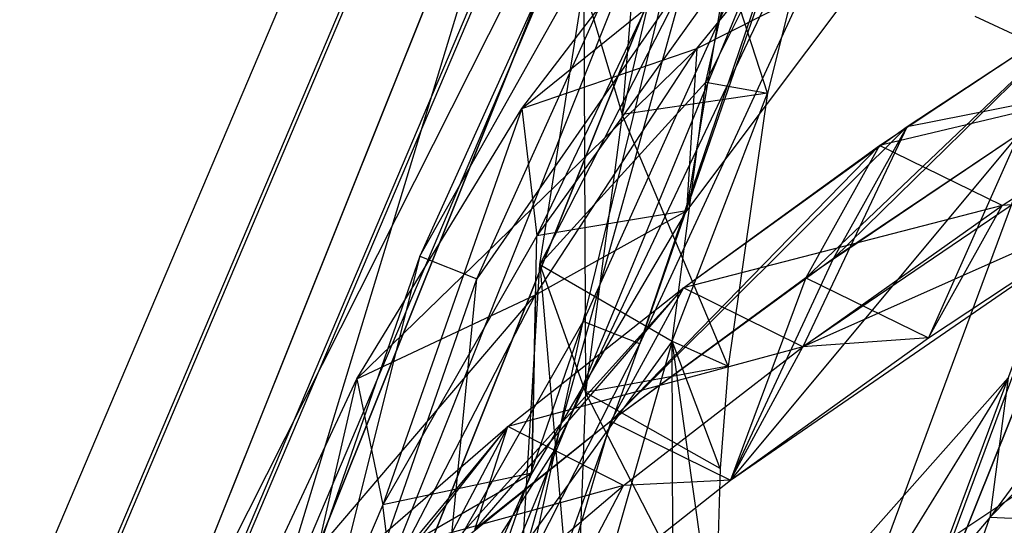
# Model space of a CAD drawing. Extents: x 5.4 to 34.8, y -14.7 to 14.7.
# Tile 49 of 251: x 6.1 to 8.1, y 4.7 to 5.7. Entities that reach past the tile are written whole.
import ezdxf

# ---------------------------------------------------------------- set-up
doc = ezdxf.new("R2010")
doc.units = 0
doc.header["$LTSCALE"] = 2.54
doc.layers.get('0').update_dxf_attribs({"color": 13, "linetype": 'CONTINUOUS'})

# ---------------------------------------------------------------- blocks, each defined once
blk = doc.blocks.new('BOHO_S_PM_7777_STL')
at = {"color": 0}
for p, q in [((8.1413, 6.9464, 4.4547), (7.1613, 4.8797, 4.4547)), ((8.1413, 6.9464, 4.6547), (7.1613, 4.8797, 4.4547)), ((8.1413, 6.9464, 4.4547), (7.1613, 4.8797, 4.4547)), ((8.1413, 6.9464, 4.6547), (7.1613, 4.8797, 4.4547)), ((8.1413, 6.9464, 4.6547), (7.1613, 4.8797, 4.6547)), ((8.1413, 6.9464, 4.6547), (7.1613, 4.8797, 4.6547)), ((7.1131, 6.9169, 7.6533), (6.1096, 4.5529, 7.6533)), ((7.1131, 6.9169, 7.6533), (6.1096, 4.5529, 7.6533)), ((6.2171, 4.5179, 7.8575), (7.2129, 6.8639, 7.8575)), ((6.2171, 4.5179, 7.8575), (7.2129, 6.8639, 7.8575)), ((6.2241, 4.5157, 7.4533), (7.2194, 6.8604, 7.4533)), ((6.2241, 4.5157, 7.4533), (7.2194, 6.8604, 7.4533)), ((7.419, 6.7543, 7.8618), (6.4391, 4.4458, 7.8618)), ((7.419, 6.7543, 7.8618), (6.4391, 4.4458, 7.8618)), ((6.4461, 4.4435, 7.4575), (7.4255, 6.7508, 7.4575)), ((6.4461, 4.4435, 7.4575), (7.4255, 6.7508, 7.4575)), ((6.5536, 4.4086, 7.6618), (7.5253, 6.6978, 7.6618)), ((6.5536, 4.4086, 7.6618), (7.5253, 6.6978, 7.6618)), ((7.3322, 5.0933, 12.1618), (7.9587, 6.4479, 12.1618)), ((7.3322, 5.0933, 12.1618), (7.9587, 6.4479, 12.1618)), ((7.1826, 6.4405, 10.1567), (6.317, 4.2815, 10.1567)), ((6.317, 4.2815, 9.9567), (7.1826, 6.4405, 9.9567)), ((6.317, 4.2815, 9.9567), (7.1826, 6.4405, 9.9567)), ((6.317, 4.2815, 9.9567), (7.1826, 6.4405, 10.1567)), ((6.317, 4.2815, 9.9567), (7.1826, 6.4405, 10.1567)), ((7.1826, 6.4405, 10.1567), (6.317, 4.2815, 10.1567)), ((7.1826, 6.4405, 10.1567), (6.508, 4.2222, 10.1567)), ((7.1826, 6.4405, 10.1567), (6.508, 4.2222, 10.1567)), ((7.4238, 6.4302, 12.1533), (6.8985, 5.266, 12.1533)), ((7.4238, 6.4302, 12.1533), (6.8985, 5.266, 12.1533)), ((6.588, 4.0273, 12.3575), (7.5246, 6.3791, 12.3575)), ((6.588, 4.0273, 12.3575), (7.5246, 6.3791, 12.3575)), ((6.8985, 5.266, 12.1533), (7.5246, 6.3791, 12.3575)), ((6.8985, 5.266, 12.1533), (7.5246, 6.3791, 12.3575)), ((7.0104, 5.2215, 11.9533), (7.5312, 6.3758, 11.9533)), ((7.0104, 5.2215, 11.9533), (7.5312, 6.3758, 11.9533)), ((7.2204, 5.1379, 12.3618), (7.5246, 6.3791, 12.3575)), ((7.2204, 5.1379, 12.3618), (7.5246, 6.3791, 12.3575)), ((6.317, 4.2815, 9.9567), (7.3616, 6.3514, 9.9567)), ((6.317, 4.2815, 9.9567), (7.3616, 6.3514, 9.9567)), ((6.508, 4.2222, 10.1567), (7.3616, 6.3514, 10.1567)), ((7.3616, 6.3514, 10.1567), (6.508, 4.2222, 9.9567)), ((6.508, 4.2222, 9.9567), (7.3616, 6.3514, 9.9567)), ((7.3616, 6.3514, 10.1567), (6.508, 4.2222, 9.9567)), ((6.508, 4.2222, 10.1567), (7.3616, 6.3514, 10.1567)), ((6.508, 4.2222, 9.9567), (7.3616, 6.3514, 9.9567)), ((7.3631, 6.3367, 8.1653), (7.2968, 5.5453, 7.2098)), ((7.3631, 6.3367, 8.1653), (7.2968, 5.5453, 7.2098)), ((6.919, 4.2811, 11.9575), (7.7394, 6.2704, 11.9575)), ((6.919, 4.2811, 11.9575), (7.7394, 6.2704, 11.9575)), ((7.7394, 6.2704, 11.9575), (7.0104, 5.2215, 11.9533)), ((7.7394, 6.2704, 11.9575), (7.0104, 5.2215, 11.9533)), ((7.7329, 6.2737, 12.3618), (7.2204, 5.1379, 12.3618)), ((7.7329, 6.2737, 12.3618), (7.2204, 5.1379, 12.3618)), ((7.3322, 5.0933, 12.1618), (7.7329, 6.2737, 12.3618)), ((7.3322, 5.0933, 12.1618), (7.7329, 6.2737, 12.3618)), ((7.7394, 6.2704, 11.9575), (7.3322, 5.0933, 12.1618)), ((7.7394, 6.2704, 11.9575), (7.3322, 5.0933, 12.1618)), ((7.545, 6.2601, 4.4547), (6.7036, 4.1616, 4.4547)), ((6.7036, 4.1616, 4.4547), (7.545, 6.2601, 4.6547)), ((6.7036, 4.1616, 4.4547), (7.545, 6.2601, 4.6547)), ((6.7036, 4.1616, 4.6547), (7.545, 6.2601, 4.6547)), ((7.545, 6.2601, 4.4547), (6.7036, 4.1616, 4.4547)), ((6.7036, 4.1616, 4.6547), (7.545, 6.2601, 4.6547)), ((7.545, 6.2601, 4.4547), (7.1613, 4.8797, 4.4547)), ((7.545, 6.2601, 4.4547), (7.1613, 4.8797, 4.4547)), ((7.545, 6.2601, 4.6547), (7.1613, 4.8797, 4.6547)), ((7.545, 6.2601, 4.6547), (7.1613, 4.8797, 4.6547)), ((7.0996, 5.5573, 12.0247), (7.8285, 6.1457, 12.7274)), ((7.0996, 5.5573, 12.0247), (7.8285, 6.1457, 12.7274)), ((7.4442, 5.6758, 12.0944), (7.8285, 6.1457, 12.7274)), ((7.4442, 5.6758, 12.0944), (7.8285, 6.1457, 12.7274)), ((7.4617, 5.609, 7.0806), (7.7147, 6.114, 8.0828)), ((7.4617, 5.609, 7.0806), (7.7147, 6.114, 8.0828)), ((7.7147, 6.114, 8.0828), (7.5835, 5.5875, 7.2874)), ((7.7147, 6.114, 8.0828), (7.5835, 5.5875, 7.2874)), ((7.5751, 6.1097, 7.8345), (7.1348, 5.2498, 6.5329)), ((7.5751, 6.1097, 7.8345), (7.1348, 5.2498, 6.5329)), ((7.4617, 5.609, 7.0806), (7.5751, 6.1097, 7.8345)), ((7.4617, 5.609, 7.0806), (7.5751, 6.1097, 7.8345)), ((7.0996, 5.5573, 12.0247), (7.5002, 6.0824, 12.7192)), ((7.0996, 5.5573, 12.0247), (7.5002, 6.0824, 12.7192)), ((7.5002, 6.0824, 12.7192), (7.1286, 5.3064, 11.863)), ((7.5002, 6.0824, 12.7192), (7.1286, 5.3064, 11.863)), ((7.4233, 6.0819, 8.0189), (7.2968, 5.5453, 7.2098)), ((7.4233, 6.0819, 8.0189), (7.2968, 5.5453, 7.2098)), ((7.5835, 5.5875, 7.2874), (7.4233, 6.0819, 8.0189)), ((7.5835, 5.5875, 7.2874), (7.4233, 6.0819, 8.0189)), ((7.7984, 5.8543, 12.5216), (7.4236, 5.3557, 11.8393)), ((7.7984, 5.8543, 12.5216), (7.4236, 5.3557, 11.8393)), ((7.4442, 5.6758, 12.0944), (7.7984, 5.8543, 12.5216)), ((7.4442, 5.6758, 12.0944), (7.7984, 5.8543, 12.5216)), ((7.5024, 5.827, 12.5618), (7.1286, 5.3064, 11.863)), ((7.5024, 5.827, 12.5618), (7.1286, 5.3064, 11.863)), ((7.4236, 5.3557, 11.8393), (7.5024, 5.827, 12.5618)), ((7.4236, 5.3557, 11.8393), (7.5024, 5.827, 12.5618)), ((8.4156, 5.8267, 15.0829), (7.6326, 3.8735, 15.0829)), ((7.6326, 3.8735, 14.8829), (8.4156, 5.8267, 14.8829)), ((7.6326, 3.8735, 14.8829), (8.4156, 5.8267, 14.8829)), ((7.6326, 3.8735, 14.8829), (8.4156, 5.8267, 15.0829)), ((7.6326, 3.8735, 14.8829), (8.4156, 5.8267, 15.0829)), ((8.4156, 5.8267, 15.0829), (7.6326, 3.8735, 15.0829)), ((7.1348, 5.2498, 6.5329), (7.2212, 5.7989, 7.3511)), ((7.1348, 5.2498, 6.5329), (7.2212, 5.7989, 7.3511)), ((7.2212, 5.7989, 7.3511), (7.2968, 5.5453, 7.2098)), ((7.2212, 5.7989, 7.3511), (7.2968, 5.5453, 7.2098)), ((7.2212, 5.7989, 7.3511), (7.2245, 4.9978, 6.3971)), ((7.2212, 5.7989, 7.3511), (7.2245, 4.9978, 6.3971)), ((8.2277, 5.765, 14.3964), (7.6591, 5.2237, 13.8482)), ((8.2277, 5.765, 14.3964), (7.6591, 5.2237, 13.8482)), ((7.7133, 5.2616, 13.9285), (8.2277, 5.765, 14.3964)), ((7.7133, 5.2616, 13.9285), (8.2277, 5.765, 14.3964)), ((7.8045, 5.4841, 13.8153), (8.2277, 5.765, 14.3964)), ((7.8045, 5.4841, 13.8153), (8.2277, 5.765, 14.3964)), ((7.859, 5.5216, 13.8942), (8.2277, 5.765, 14.3964)), ((7.859, 5.5216, 13.8942), (8.2277, 5.765, 14.3964)), ((8.1968, 5.7256, 2.1533), (7.3477, 3.4369, 2.1533)), ((8.1968, 5.7256, 2.1533), (7.3477, 3.4369, 2.1533)), ((8.2775, 5.605, 2.5329), (7.9926, 5.7388, 3.2236)), ((8.2775, 5.605, 2.5329), (7.9926, 5.7388, 3.2236)), ((8.2775, 5.605, 2.5329), (7.9926, 5.7388, 3.2236)), ((6.7741, 5.0244, 11.2955), (7.4442, 5.6758, 12.0944)), ((6.7741, 5.0244, 11.2955), (7.4442, 5.6758, 12.0944)), ((7.0996, 5.5573, 12.0247), (7.4442, 5.6758, 12.0944)), ((7.0996, 5.5573, 12.0247), (7.4442, 5.6758, 12.0944)), ((7.1262, 5.1903, 11.4341), (7.4442, 5.6758, 12.0944)), ((7.1262, 5.1903, 11.4341), (7.4442, 5.6758, 12.0944)), ((7.4442, 5.6758, 12.0944), (7.4236, 5.3557, 11.8393)), ((7.4442, 5.6758, 12.0944), (7.4236, 5.3557, 11.8393)), ((8.2986, 5.6767, 2.3575), (7.4569, 3.4075, 2.3575)), ((8.2986, 5.6767, 2.3575), (7.4569, 3.4075, 2.3575)), ((7.464, 3.4056, 1.9533), (8.3053, 5.6735, 1.9533)), ((7.464, 3.4056, 1.9533), (8.3053, 5.6735, 1.9533)), ((8.4735, 5.6439, 14.5187), (7.6534, 5.0879, 13.3555)), ((8.4735, 5.6439, 14.5187), (7.6534, 5.0879, 13.3555)), ((8.4735, 5.6439, 14.5187), (7.8045, 5.4841, 13.8153)), ((8.4735, 5.6439, 14.5187), (7.8045, 5.4841, 13.8153)), ((7.859, 5.5216, 13.8942), (8.4735, 5.6439, 14.5187)), ((7.859, 5.5216, 13.8942), (8.4735, 5.6439, 14.5187)), ((8.046, 5.3661, 13.9486), (8.4735, 5.6439, 14.5187)), ((8.046, 5.3661, 13.9486), (8.4735, 5.6439, 14.5187)), ((7.4617, 5.609, 7.0806), (7.1348, 5.2498, 6.5329)), ((7.4617, 5.609, 7.0806), (7.1348, 5.2498, 6.5329)), ((7.3957, 5.0991, 6.324), (7.4617, 5.609, 7.0806)), ((7.3957, 5.0991, 6.324), (7.4617, 5.609, 7.0806)), ((7.4617, 5.609, 7.0806), (7.5835, 5.5875, 7.2874)), ((7.4617, 5.609, 7.0806), (7.5835, 5.5875, 7.2874)), ((8.6364, 5.5917, 15.7051), (8.0218, 4.7514, 15.0511)), ((8.6364, 5.5917, 15.7051), (8.0218, 4.7514, 15.0511)), ((7.5835, 5.5875, 7.2874), (7.2968, 5.5453, 7.2098)), ((7.5835, 5.5875, 7.2874), (7.2968, 5.5453, 7.2098)), ((7.3957, 5.0991, 6.324), (7.5835, 5.5875, 7.2874)), ((7.3957, 5.0991, 6.324), (7.5835, 5.5875, 7.2874)), ((7.5835, 5.5875, 7.2874), (7.506, 5.0495, 6.4872)), ((7.5835, 5.5875, 7.2874), (7.506, 5.0495, 6.4872)), ((6.7741, 5.0244, 11.2955), (7.0996, 5.5573, 12.0247)), ((6.7741, 5.0244, 11.2955), (7.0996, 5.5573, 12.0247)), ((7.0996, 5.5573, 12.0247), (6.8254, 4.7763, 11.1349)), ((7.0996, 5.5573, 12.0247), (6.8254, 4.7763, 11.1349)), ((7.0996, 5.5573, 12.0247), (7.1286, 5.3064, 11.863)), ((7.0996, 5.5573, 12.0247), (7.1286, 5.3064, 11.863)), ((7.2968, 5.5453, 7.2098), (7.2245, 4.9978, 6.3971)), ((7.2968, 5.5453, 7.2098), (7.2245, 4.9978, 6.3971)), ((7.506, 5.0495, 6.4872), (7.2968, 5.5453, 7.2098)), ((7.506, 5.0495, 6.4872), (7.2968, 5.5453, 7.2098)), ((7.275, 4.9412, 13.2319), (7.859, 5.5216, 13.8942)), ((7.275, 4.9412, 13.2319), (7.859, 5.5216, 13.8942)), ((7.4178, 5.2042, 13.2109), (7.859, 5.5216, 13.8942)), ((7.4178, 5.2042, 13.2109), (7.859, 5.5216, 13.8942)), ((7.859, 5.5216, 13.8942), (7.6534, 5.0879, 13.3555)), ((7.859, 5.5216, 13.8942), (7.6534, 5.0879, 13.3555)), ((7.7133, 5.2616, 13.9285), (7.859, 5.5216, 13.8942)), ((7.7133, 5.2616, 13.9285), (7.859, 5.5216, 13.8942)), ((8.0797, 5.5075, 14.4388), (7.5107, 4.8248, 13.3765)), ((8.0797, 5.5075, 14.4388), (7.5107, 4.8248, 13.3765)), ((8.0797, 5.5075, 14.4388), (7.6591, 5.2237, 13.8482)), ((8.0797, 5.5075, 14.4388), (7.6591, 5.2237, 13.8482)), ((8.0797, 5.5075, 14.4388), (7.7133, 5.2616, 13.9285)), ((8.0797, 5.5075, 14.4388), (7.7133, 5.2616, 13.9285)), ((8.0797, 5.5075, 14.4388), (7.9006, 5.1057, 13.9815)), ((8.0797, 5.5075, 14.4388), (7.9006, 5.1057, 13.9815)), ((7.8045, 5.4841, 13.8153), (7.275, 4.9412, 13.2319)), ((7.8045, 5.4841, 13.8153), (7.275, 4.9412, 13.2319)), ((7.4178, 5.2042, 13.2109), (7.8045, 5.4841, 13.8153)), ((7.4178, 5.2042, 13.2109), (7.8045, 5.4841, 13.8153)), ((7.8045, 5.4841, 13.8153), (7.6591, 5.2237, 13.8482)), ((7.8045, 5.4841, 13.8153), (7.6591, 5.2237, 13.8482)), ((8.046, 5.3661, 13.9486), (7.8045, 5.4841, 13.8153)), ((8.046, 5.3661, 13.9486), (7.8045, 5.4841, 13.8153)), ((7.5107, 4.8248, 13.3765), (8.3254, 5.3864, 14.5611)), ((7.5107, 4.8248, 13.3765), (8.3254, 5.3864, 14.5611)), ((8.3254, 5.3864, 14.5611), (7.6534, 5.0879, 13.3555)), ((8.3254, 5.3864, 14.5611), (7.6534, 5.0879, 13.3555)), ((7.9006, 5.1057, 13.9815), (8.3254, 5.3864, 14.5611)), ((7.9006, 5.1057, 13.9815), (8.3254, 5.3864, 14.5611)), ((8.3254, 5.3864, 14.5611), (8.046, 5.3661, 13.9486)), ((8.3254, 5.3864, 14.5611), (8.046, 5.3661, 13.9486)), ((8.046, 5.3661, 13.9486), (7.4178, 5.2042, 13.2109)), ((8.046, 5.3661, 13.9486), (7.4178, 5.2042, 13.2109)), ((7.6534, 5.0879, 13.3555), (8.046, 5.3661, 13.9486)), ((7.6534, 5.0879, 13.3555), (8.046, 5.3661, 13.9486)), ((7.9006, 5.1057, 13.9815), (8.046, 5.3661, 13.9486)), ((7.9006, 5.1057, 13.9815), (8.046, 5.3661, 13.9486)), ((7.4236, 5.3557, 11.8393), (7.1188, 4.839, 11.1316)), ((7.4236, 5.3557, 11.8393), (7.1188, 4.839, 11.1316)), ((7.1262, 5.1903, 11.4341), (7.4236, 5.3557, 11.8393)), ((7.1262, 5.1903, 11.4341), (7.4236, 5.3557, 11.8393)), ((7.4236, 5.3557, 11.8393), (7.1286, 5.3064, 11.863)), ((7.4236, 5.3557, 11.8393), (7.1286, 5.3064, 11.863)), ((7.1286, 5.3064, 11.863), (6.8254, 4.7763, 11.1349)), ((7.1286, 5.3064, 11.863), (6.8254, 4.7763, 11.1349)), ((7.1188, 4.839, 11.1316), (7.1286, 5.3064, 11.863)), ((7.1188, 4.839, 11.1316), (7.1286, 5.3064, 11.863)), ((8.574, 5.3159, 15.605), (8.0218, 4.7514, 15.0511)), ((8.574, 5.3159, 15.605), (8.0218, 4.7514, 15.0511)), ((6.8985, 5.266, 12.1533), (6.4797, 4.0595, 12.1533)), ((6.8985, 5.266, 12.1533), (6.4797, 4.0595, 12.1533)), ((6.8985, 5.266, 12.1533), (6.588, 4.0273, 12.3575)), ((6.8985, 5.266, 12.1533), (6.588, 4.0273, 12.3575)), ((6.8985, 5.266, 12.1533), (7.0104, 5.2215, 11.9533)), ((6.8985, 5.266, 12.1533), (7.0104, 5.2215, 11.9533)), ((7.7133, 5.2616, 13.9285), (7.275, 4.9412, 13.2319)), ((7.7133, 5.2616, 13.9285), (7.275, 4.9412, 13.2319)), ((7.5107, 4.8248, 13.3765), (7.7133, 5.2616, 13.9285)), ((7.5107, 4.8248, 13.3765), (7.7133, 5.2616, 13.9285)), ((7.1015, 4.6929, 5.7148), (7.1348, 5.2498, 6.5329)), ((7.1015, 4.6929, 5.7148), (7.1348, 5.2498, 6.5329)), ((7.1348, 5.2498, 6.5329), (7.3957, 5.0991, 6.324)), ((7.1348, 5.2498, 6.5329), (7.3957, 5.0991, 6.324)), ((7.1348, 5.2498, 6.5329), (7.2245, 4.9978, 6.3971)), ((7.1348, 5.2498, 6.5329), (7.2245, 4.9978, 6.3971)), ((7.1348, 5.2498, 6.5329), (7.2045, 4.4428, 5.5848)), ((7.1348, 5.2498, 6.5329), (7.2045, 4.4428, 5.5848)), ((6.5951, 4.0252, 11.9533), (7.0104, 5.2215, 11.9533)), ((6.5951, 4.0252, 11.9533), (7.0104, 5.2215, 11.9533)), ((6.919, 4.2811, 11.9575), (7.0104, 5.2215, 11.9533)), ((6.919, 4.2811, 11.9575), (7.0104, 5.2215, 11.9533)), ((7.6591, 5.2237, 13.8482), (7.275, 4.9412, 13.2319)), ((7.6591, 5.2237, 13.8482), (7.275, 4.9412, 13.2319)), ((7.6591, 5.2237, 13.8482), (7.5107, 4.8248, 13.3765)), ((7.6591, 5.2237, 13.8482), (7.5107, 4.8248, 13.3765)), ((7.6591, 5.2237, 13.8482), (7.9006, 5.1057, 13.9815)), ((7.6591, 5.2237, 13.8482), (7.9006, 5.1057, 13.9815)), ((7.4178, 5.2042, 13.2109), (6.9319, 4.6656, 12.5886)), ((7.4178, 5.2042, 13.2109), (6.9319, 4.6656, 12.5886)), ((7.0069, 4.728, 12.7389), (7.4178, 5.2042, 13.2109)), ((7.0069, 4.728, 12.7389), (7.4178, 5.2042, 13.2109)), ((7.0717, 4.931, 12.5818), (7.4178, 5.2042, 13.2109)), ((7.0717, 4.931, 12.5818), (7.4178, 5.2042, 13.2109)), ((7.0717, 4.931, 12.5818), (7.4178, 5.2042, 13.2109)), ((7.4178, 5.2042, 13.2109), (7.275, 4.9412, 13.2319)), ((7.4178, 5.2042, 13.2109), (7.275, 4.9412, 13.2319)), ((7.4178, 5.2042, 13.2109), (7.275, 4.9412, 13.2319)), ((7.4178, 5.2042, 13.2109), (7.275, 4.9412, 13.2319)), ((7.6534, 5.0879, 13.3555), (7.4178, 5.2042, 13.2109)), ((7.6534, 5.0879, 13.3555), (7.4178, 5.2042, 13.2109)), ((7.6534, 5.0879, 13.3555), (7.4178, 5.2042, 13.2109)), ((6.5202, 4.4812, 10.5407), (7.1262, 5.1903, 11.4341)), ((6.5202, 4.4812, 10.5407), (7.1262, 5.1903, 11.4341)), ((6.7741, 5.0244, 11.2955), (7.1262, 5.1903, 11.4341)), ((6.7741, 5.0244, 11.2955), (7.1262, 5.1903, 11.4341)), ((6.8702, 4.6946, 10.749), (7.1262, 5.1903, 11.4341)), ((6.8702, 4.6946, 10.749), (7.1262, 5.1903, 11.4341)), ((7.1262, 5.1903, 11.4341), (7.1188, 4.839, 11.1316)), ((7.1262, 5.1903, 11.4341), (7.1188, 4.839, 11.1316)), ((6.588, 4.0273, 12.3575), (7.2204, 5.1379, 12.3618)), ((6.588, 4.0273, 12.3575), (7.2204, 5.1379, 12.3618)), ((7.2204, 5.1379, 12.3618), (6.8117, 3.9607, 12.3618)), ((7.2204, 5.1379, 12.3618), (6.8117, 3.9607, 12.3618)), ((7.0266, 4.2462, 12.1618), (7.2204, 5.1379, 12.3618)), ((7.0266, 4.2462, 12.1618), (7.2204, 5.1379, 12.3618)), ((7.3322, 5.0933, 12.1618), (7.2204, 5.1379, 12.3618)), ((7.3322, 5.0933, 12.1618), (7.2204, 5.1379, 12.3618)), ((7.5107, 4.8248, 13.3765), (7.9006, 5.1057, 13.9815)), ((7.5107, 4.8248, 13.3765), (7.9006, 5.1057, 13.9815)), ((7.9006, 5.1057, 13.9815), (7.6534, 5.0879, 13.3555)), ((7.9006, 5.1057, 13.9815), (7.6534, 5.0879, 13.3555)), ((6.919, 4.2811, 11.9575), (7.3322, 5.0933, 12.1618)), ((6.919, 4.2811, 11.9575), (7.3322, 5.0933, 12.1618)), ((7.0266, 4.2462, 12.1618), (7.3322, 5.0933, 12.1618)), ((7.0266, 4.2462, 12.1618), (7.3322, 5.0933, 12.1618)), ((7.6534, 5.0879, 13.3555), (7.0717, 4.931, 12.5818)), ((7.6534, 5.0879, 13.3555), (7.0717, 4.931, 12.5818)), ((7.3957, 5.0991, 6.324), (7.1015, 4.6929, 5.7148)), ((7.3957, 5.0991, 6.324), (7.1015, 4.6929, 5.7148)), ((7.3957, 5.0991, 6.324), (7.1194, 4.1313, 4.9012)), ((7.3957, 5.0991, 6.324), (7.1194, 4.1313, 4.9012)), ((7.3, 4.8147, 12.7379), (7.6534, 5.0879, 13.3555)), ((7.3, 4.8147, 12.7379), (7.6534, 5.0879, 13.3555)), ((7.4905, 4.8478, 6.1903), (7.3957, 5.0991, 6.324)), ((7.3957, 5.0991, 6.324), (7.506, 5.0495, 6.4872)), ((7.4905, 4.8478, 6.1903), (7.3957, 5.0991, 6.324)), ((7.4803, 4.5034, 5.6867), (7.3957, 5.0991, 6.324)), ((7.4803, 4.5034, 5.6867), (7.3957, 5.0991, 6.324)), ((7.3993, 4.0633, 4.8168), (7.3957, 5.0991, 6.324)), ((7.3957, 5.0991, 6.324), (7.506, 5.0495, 6.4872)), ((7.3993, 4.0633, 4.8168), (7.3957, 5.0991, 6.324)), ((7.5107, 4.8248, 13.3765), (7.6534, 5.0879, 13.3555)), ((7.5107, 4.8248, 13.3765), (7.6534, 5.0879, 13.3555)), ((7.5107, 4.8248, 13.3765), (7.6534, 5.0879, 13.3555)), ((7.506, 5.0495, 6.4872), (7.2245, 4.9978, 6.3971)), ((7.506, 5.0495, 6.4872), (7.2245, 4.9978, 6.3971)), ((7.506, 5.0495, 6.4872), (7.4905, 4.8478, 6.1903)), ((7.506, 5.0495, 6.4872), (7.4905, 4.8478, 6.1903)), ((8.0582, 5.0265, 15.165), (7.5263, 4.1678, 14.4715)), ((8.0582, 5.0265, 15.165), (7.5263, 4.1678, 14.4715)), ((7.5367, 4.4395, 14.5983), (8.0582, 5.0265, 15.165)), ((7.5367, 4.4395, 14.5983), (8.0582, 5.0265, 15.165)), ((8.0582, 5.0265, 15.165), (8.0218, 4.7514, 15.0511)), ((8.0582, 5.0265, 15.165), (8.0218, 4.7514, 15.0511)), ((6.5202, 4.4812, 10.5407), (6.7741, 5.0244, 11.2955)), ((6.5202, 4.4812, 10.5407), (6.7741, 5.0244, 11.2955)), ((6.7741, 5.0244, 11.2955), (6.5922, 4.2368, 10.3822)), ((6.7741, 5.0244, 11.2955), (6.5922, 4.2368, 10.3822)), ((6.7741, 5.0244, 11.2955), (6.8254, 4.7763, 11.1349)), ((6.7741, 5.0244, 11.2955), (6.8254, 4.7763, 11.1349)), ((7.2245, 4.9978, 6.3971), (7.2045, 4.4428, 5.5848)), ((7.2245, 4.9978, 6.3971), (7.2045, 4.4428, 5.5848)), ((7.4803, 4.5034, 5.6867), (7.2245, 4.9978, 6.3971)), ((7.4905, 4.8478, 6.1903), (7.2245, 4.9978, 6.3971)), ((7.4803, 4.5034, 5.6867), (7.2245, 4.9978, 6.3971)), ((7.4905, 4.8478, 6.1903), (7.2245, 4.9978, 6.3971)), ((7.0717, 4.931, 12.5818), (6.6345, 4.4028, 11.917)), ((7.0717, 4.931, 12.5818), (6.6345, 4.4028, 11.917)), ((6.7124, 4.4743, 12.1065), (7.0717, 4.931, 12.5818)), ((6.7124, 4.4743, 12.1065), (7.0717, 4.931, 12.5818)), ((6.7707, 4.6699, 11.9268), (7.0717, 4.931, 12.5818)), ((6.7707, 4.6699, 11.9268), (7.0717, 4.931, 12.5818)), ((6.7707, 4.6699, 11.9268), (7.0717, 4.931, 12.5818)), ((7.275, 4.9412, 13.2319), (6.9319, 4.6656, 12.5886)), ((7.275, 4.9412, 13.2319), (6.9319, 4.6656, 12.5886)), ((7.0717, 4.931, 12.5818), (6.9319, 4.6656, 12.5886)), ((7.0717, 4.931, 12.5818), (6.9319, 4.6656, 12.5886)), ((7.275, 4.9412, 13.2319), (7.0069, 4.728, 12.7389)), ((7.275, 4.9412, 13.2319), (7.0069, 4.728, 12.7389)), ((7.0069, 4.728, 12.7389), (7.0717, 4.931, 12.5818)), ((7.0069, 4.728, 12.7389), (7.0717, 4.931, 12.5818)), ((7.3, 4.8147, 12.7379), (7.0717, 4.931, 12.5818)), ((7.3, 4.8147, 12.7379), (7.0717, 4.931, 12.5818)), ((7.275, 4.9412, 13.2319), (7.1602, 4.5494, 12.7447)), ((7.275, 4.9412, 13.2319), (7.1602, 4.5494, 12.7447)), ((7.275, 4.9412, 13.2319), (7.1602, 4.5494, 12.7447)), ((7.275, 4.9412, 13.2319), (7.5107, 4.8248, 13.3765)), ((7.275, 4.9412, 13.2319), (7.5107, 4.8248, 13.3765)), ((7.275, 4.9412, 13.2319), (7.5107, 4.8248, 13.3765)), ((7.5367, 4.4395, 14.5983), (8.2562, 4.9192, 15.0037)), ((7.5367, 4.4395, 14.5983), (8.2562, 4.9192, 15.0037)), ((7.1613, 4.8797, 4.4547), (6.5349, 2.6799, 4.4547)), ((7.1613, 4.8797, 4.6547), (6.5349, 2.6799, 4.4547)), ((7.1613, 4.8797, 4.4547), (6.5349, 2.6799, 4.4547)), ((7.1613, 4.8797, 4.6547), (6.5349, 2.6799, 4.4547)), ((7.1613, 4.8797, 4.6547), (6.5349, 2.6799, 4.6547)), ((7.1613, 4.8797, 4.6547), (6.5349, 2.6799, 4.6547)), ((6.7036, 4.1616, 4.4547), (7.1613, 4.8797, 4.4547)), ((6.7036, 4.1616, 4.4547), (7.1613, 4.8797, 4.4547)), ((6.7036, 4.1616, 4.6547), (7.1613, 4.8797, 4.6547)), ((6.7036, 4.1616, 4.6547), (7.1613, 4.8797, 4.6547)), ((7.1613, 4.8797, 4.6547), (7.1613, 4.8797, 4.4547)), ((7.1613, 4.8797, 4.6547), (7.1613, 4.8797, 4.4547)), ((7.1188, 4.839, 11.1316), (6.8254, 4.7763, 11.1349)), ((7.1188, 4.839, 11.1316), (6.8254, 4.7763, 11.1349)), ((6.8702, 4.6946, 10.749), (7.1188, 4.839, 11.1316)), ((6.8702, 4.6946, 10.749), (7.1188, 4.839, 11.1316)), ((7.1188, 4.839, 11.1316), (6.8822, 4.3121, 10.3979)), ((7.1188, 4.839, 11.1316), (6.8822, 4.3121, 10.3979)), ((7.4905, 4.8478, 6.1903), (7.4803, 4.5034, 5.6867)), ((7.4905, 4.8478, 6.1903), (7.4803, 4.5034, 5.6867)), ((7.3, 4.8147, 12.7379), (6.7707, 4.6699, 11.9268)), ((7.3, 4.8147, 12.7379), (6.7707, 4.6699, 11.9268)), ((6.9899, 4.5521, 12.0943), (7.3, 4.8147, 12.7379)), ((6.9899, 4.5521, 12.0943), (7.3, 4.8147, 12.7379)), ((7.1602, 4.5494, 12.7447), (7.5107, 4.8248, 13.3765)), ((7.1602, 4.5494, 12.7447), (7.5107, 4.8248, 13.3765)), ((7.1602, 4.5494, 12.7447), (7.3, 4.8147, 12.7379)), ((7.1602, 4.5494, 12.7447), (7.3, 4.8147, 12.7379)), ((7.5107, 4.8248, 13.3765), (7.3, 4.8147, 12.7379)), ((7.5107, 4.8248, 13.3765), (7.3, 4.8147, 12.7379)), ((6.8254, 4.7763, 11.1349), (6.5922, 4.2368, 10.3822)), ((6.8254, 4.7763, 11.1349), (6.5922, 4.2368, 10.3822)), ((6.8822, 4.3121, 10.3979), (6.8254, 4.7763, 11.1349)), ((6.8822, 4.3121, 10.3979), (6.8254, 4.7763, 11.1349)), ((8.0218, 4.7514, 15.0511), (7.5263, 4.1678, 14.4715)), ((8.0218, 4.7514, 15.0511), (7.5263, 4.1678, 14.4715)), ((7.819, 4.1864, 14.4078), (8.0218, 4.7514, 15.0511)), ((7.819, 4.1864, 14.4078), (8.0218, 4.7514, 15.0511)), ((8.3146, 4.7394, 14.9865), (8.0218, 4.7514, 15.0511)), ((8.3146, 4.7394, 14.9865), (8.0218, 4.7514, 15.0511))]:
    blk.add_line(p, q, dxfattribs=at)

msp = doc.modelspace()

# ---------------------------------------------------------------- block references
at = {"color": 0}
msp.add_blockref('BOHO_S_PM_7777_STL', (0, 0), dxfattribs=at)

doc.saveas('drawing.dxf')
